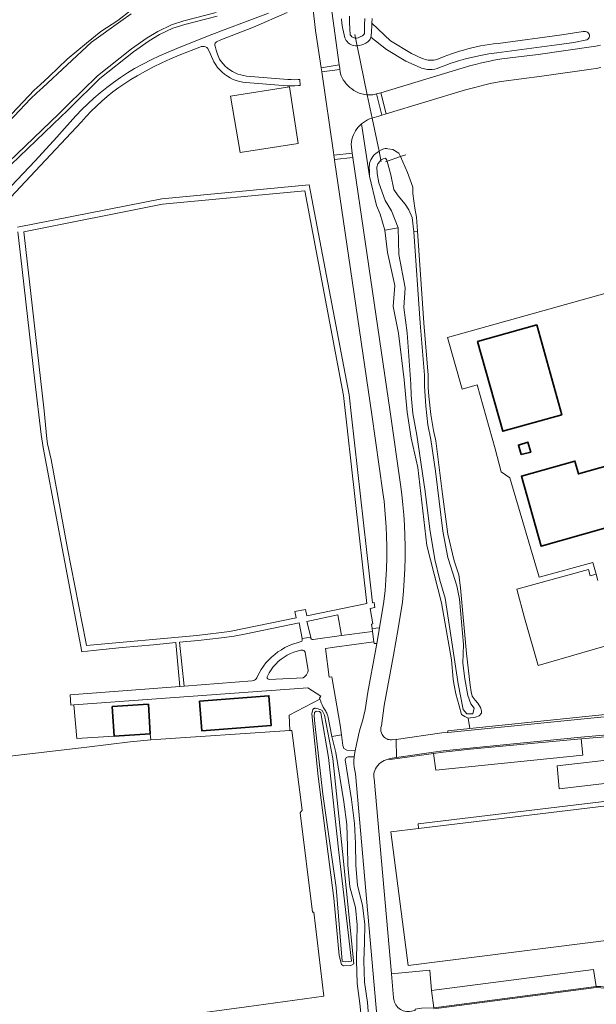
# Model space of a CAD drawing. Header units: metres. Extents: x 229229 to 231729, y 593167 to 595667.
# Tile 43 of 256: x 229742 to 229898, y 594110 to 594376. Entities that reach past the tile are written whole.
import ezdxf

# ---------------------------------------------------------------- set-up
doc = ezdxf.new("R2010")
doc.units = ezdxf.units.M
for name, color, linetype, lineweight in [('B-WE-GR-GROENVOORZIENING-GV', 80, 'Continuous', 18), ('B-WE-IE-TERREINAFSCHEIDING_KUNSTMATIG_HEKWERK-G', 20, 'IE-TERREINAFSCHEIDING-KUNSTMATIG', 18), ('B-WE-KW-KUNSTWERK_DUIKER-G', 170, 'Continuous', 18), ('B-WE-OG-BEBOUWING-GV', 7, 'Continuous', 35), ('B-WE-OG-BEBOUWING_BASSIN-GV', 7, 'Continuous', 35), ('B-WE-OG-TERREIN_CULTUURSCHEIDING-GV', 7, 'Continuous', 18), ('B-WE-OG-WATER-GV', 130, 'Continuous', 18), ('B-WE-OG-WATER_GREPPEL-GV', 160, 'Continuous', 18), ('B-WE-OG-WATER_SLOOT-GV', 120, 'Continuous', 18), ('B-WE-VH-VERHARDING_ASFALT-GV', 252, 'Continuous', 18), ('B-WE-VH-VERHARDING_GESLOTEN-GV', 252, 'Continuous', 18), ('B-WE-VH-VERHARDING_HALFVERHARDING-GV', 252, 'Continuous', 18), ('B-WE-VH-VERHARDING_OPEN-GV', 252, 'Continuous', 18), ('B-WE-VH-VERHARDING_TEGEL-GV', 252, 'Continuous', 18)]:
    doc.layers.add(name, color=color, linetype=linetype, lineweight=lineweight)
doc.linetypes.add('IE-TERREINAFSCHEIDING-KUNSTMATIG', pattern='A,4,[82,NLCS.SHX,S=0.75,R=90,X=0,Y=0],4,-2', length=10)

msp = doc.modelspace()

# ---------------------------------------------------------------- linework, layer by layer
at = {"layer": 'B-WE-GR-GROENVOORZIENING-GV'}
for points in [[(229729.201, 594339.26), (229746.056, 594357.001), (229747.704, 594358.496), (229750.097, 594360.677), (229754.998, 594365.436), (229760.251, 594369.76), (229764.105, 594372.885), (229768.666, 594375.893), (229772.44, 594378.737)], [(229814.58, 594377.996), (229805.444, 594374.054), (229796.569, 594370.594), (229795.417, 594370.093), (229795.209, 594369.923), (229795.056, 594369.702), (229794.969, 594369.447), (229794.955, 594369.179), (229795.015, 594368.917), (229795.302, 594367.859), (229795.687, 594366.74), (229796.248, 594365.42), (229796.701, 594364.746), (229797.209, 594364.113), (229797.768, 594363.524), (229798.375, 594362.985), (229799.025, 594362.498), (229799.713, 594362.068), (229800.435, 594361.696), (229801.185, 594361.387), (229801.959, 594361.141), (229802.751, 594360.962), (229803.555, 594360.849), (229814.713, 594359.925), (229815.638, 594359.868), (229816.564, 594359.856), (229817.49, 594359.891), (229818.001, 594359.935), (229818.065, 594358.285), (229817.587, 594358.242), (229816.587, 594358.184), (229815.585, 594358.156), (229814.583, 594358.159), (229803.388, 594359.078), (229802.501, 594359.189), (229801.625, 594359.372), (229800.768, 594359.626), (229799.934, 594359.948), (229799.129, 594360.338), (229798.358, 594360.792), (229797.627, 594361.307), (229796.941, 594361.88), (229796.303, 594362.507), (229795.718, 594363.183), (229795.191, 594363.905), (229794.724, 594364.668), (229793.819, 594366.783), (229793.045, 594368.3), (229792.775, 594368.541), (229792.461, 594368.721), (229792.116, 594368.83), (229791.756, 594368.866), (229791.396, 594368.825), (229785.287, 594366.479), (229782.956, 594365.503), (229780.655, 594364.458), (229778.387, 594363.343), (229776.153, 594362.161), (229773.956, 594360.913), (229772.258, 594359.915), (229770.596, 594358.857), (229768.974, 594357.74), (229767.392, 594356.566), (229765.853, 594355.337), (229764.359, 594354.053), (229762.912, 594352.717), (229761.513, 594351.331), (229760.164, 594349.895), (229758.868, 594348.412), (229746.302, 594335.101), (229735.653, 594323.838)], [(229738.209, 594329.34), (229746.343, 594337.864), (229752.188, 594344.263), (229754.245, 594346.683), (229757.36, 594350.117), (229758.936, 594351.747), (229760.562, 594353.327), (229762.236, 594354.856), (229763.958, 594356.331), (229765.724, 594357.752), (229767.535, 594359.117), (229769.387, 594360.425), (229771.279, 594361.674), (229773.209, 594362.864), (229775.439, 594364.068), (229777.698, 594365.214), (229779.986, 594366.303), (229782.301, 594367.334), (229784.641, 594368.305), (229793.429, 594371.791), (229802.998, 594375.424), (229809.514, 594377.804)], [(229741.541, 594319.929), (229780.606, 594327.636), (229820.514, 594331.373), (229831.303, 594274.626), (229831.946, 594268.884), (229837.605, 594218.346), (229838.079, 594218.438), (229838.284, 594217.126), (229837.059, 594216.855), (229837.73, 594212.627), (229837.381, 594212.559), (229837.574, 594211.381), (229839.58, 594211.573), (229840.748, 594218.696), (229841.043, 594221.652), (229841.266, 594224.615), (229841.417, 594227.582), (229841.497, 594230.553), (229841.505, 594233.524), (229841.441, 594236.494), (229841.34, 594238.837), (229841.194, 594241.177), (229841.003, 594243.513), (229840.768, 594245.846), (229840.488, 594248.174), (229837.446, 594269.29), (229827.376, 594338.125), (229827.353, 594338.278), (229827.168, 594339.467), (229827.066, 594340.121), (229823.896, 594361.94), (229823.729, 594363.089), (229822.241, 594373.184), (229821.481, 594379.568)], [(229826.642, 594378.418), (229828.597, 594363.865), (229828.601, 594363.838), (229828.758, 594362.926), (229828.78, 594362.628), (229828.866, 594362.039), (229829.006, 594361.461), (229829.199, 594360.898), (229829.442, 594360.354), (229829.735, 594359.836), (229830.116, 594359.273), (229830.536, 594358.739), (229830.993, 594358.237), (229831.485, 594357.768), (229832.01, 594357.336), (229832.634, 594356.904), (229833.297, 594356.535), (229833.994, 594356.233), (229834.716, 594355.999), (229835.458, 594355.837), (229836.241, 594355.747), (229836.74, 594355.73), (229837.239, 594355.746), (229837.736, 594355.794), (229838.229, 594355.873), (229838.716, 594355.984), (229839.87, 594356.326), (229864.245, 594363.658), (229865.515, 594364.005), (229866.793, 594364.328), (229868.075, 594364.627), (229869.364, 594364.902), (229870.468, 594365.117), (229872.687, 594365.495), (229874.917, 594365.802), (229882.475, 594366.685), (229896.828, 594368.772), (229898.113, 594368.933), (229899.388, 594369.164)], [(229795.611, 594377.075), (229786.806, 594374.789), (229783.618, 594373.78), (229779.99, 594372.041), (229777.176, 594370.381), (229772.986, 594367.361), (229763.849, 594360.158), (229755.816, 594352.233), (229754.873, 594351.331), (229753.346, 594349.872), (229728.5, 594326.12)], [(229837.592, 594376.444), (229837.484, 594375.114), (229842.482, 594370.323), (229848.214, 594366.978), (229851.076, 594365.626), (229851.465, 594365.457), (229851.865, 594365.319), (229852.276, 594365.213), (229852.693, 594365.14), (229853.115, 594365.101), (229853.506, 594365.094), (229853.896, 594365.117), (229854.284, 594365.168), (229854.667, 594365.247), (229855.043, 594365.355), (229857.039, 594366.149), (229859.061, 594366.875), (229860.081, 594367.211), (229861.197, 594367.558), (229862.319, 594367.883), (229863.446, 594368.187), (229864.58, 594368.471), (229865.718, 594368.733), (229866.889, 594368.976), (229868.066, 594369.19), (229869.247, 594369.375), (229870.433, 594369.531), (229871.623, 594369.657), (229888.868, 594372.03), (229894.703, 594372.859), (229895.005, 594372.929), (229895.316, 594372.921), (229895.614, 594372.835), (229895.882, 594372.677), (229896.101, 594372.458), (229896.259, 594372.19), (229896.345, 594371.892), (229896.353, 594371.585), (229896.286, 594371.286), (229896.147, 594371.013), (229895.945, 594370.783), (229895.692, 594370.609), (229892.154, 594369.935), (229888.903, 594369.465), (229871.329, 594367.16), (229869.104, 594366.805), (229866.887, 594366.406), (229864.798, 594365.982), (229862.845, 594365.51), (229860.911, 594364.965), (229859.866, 594364.636), (229858.828, 594364.286), (229857.797, 594363.914), (229856.774, 594363.521), (229855.759, 594363.107), (229855.133, 594362.888), (229854.489, 594362.733), (229853.832, 594362.64), (229853.169, 594362.613), (229852.507, 594362.65), (229852.11, 594362.704), (229851.718, 594362.781), (229851.33, 594362.881), (229850.95, 594363.004), (229850.577, 594363.149), (229846.694, 594364.844), (229841.398, 594367.982), (229837.232, 594371.338), (229837.119, 594371.049), (229836.97, 594370.776), (229836.79, 594370.523), (229836.58, 594370.294), (229836.344, 594370.092), (229835.834, 594369.752), (229835.29, 594369.471), (229834.717, 594369.253), (229834.124, 594369.101), (229833.517, 594369.017), (229833.03, 594369.013), (229832.6, 594369.071), (229832.182, 594369.185), (229831.782, 594369.354), (229831.408, 594369.575), (229831.067, 594369.843), (229830.777, 594370.139), (229830.528, 594370.469), (229830.322, 594370.828), (229830.163, 594371.211), (229829.761, 594372.764), (229829.531, 594373.932), (229829.362, 594375.111), (229829.255, 594376.297)], [(229899.474, 594363.111), (229898.175, 594362.879), (229896.87, 594362.687), (229883.472, 594360.845), (229872.441, 594359.366), (229870.949, 594359.106), (229869.465, 594358.802), (229868.04, 594358.468), (229866.674, 594358.108), (229865.319, 594357.711), (229862.854, 594357.078), (229841.331, 594350.594), (229840.198, 594350.253), (229839.358, 594349.999), (229837.449, 594349.442), (229836.851, 594349.224), (229836.272, 594348.961), (229835.715, 594348.652), (229835.185, 594348.301), (229834.684, 594347.909), (229836.804, 594333.744), (229836.816, 594335.342), (229836.761, 594335.815), (229836.753, 594336.292), (229836.792, 594336.766), (229836.878, 594337.235), (229837.01, 594337.693), (229837.212, 594338.19), (229837.468, 594338.661), (229837.775, 594339.101), (229838.128, 594339.504), (229838.525, 594339.865), (229839.429, 594340.519), (229840.089, 594340.908), (229840.409, 594341.053), (229840.745, 594341.154), (229841.093, 594341.207), (229841.444, 594341.213), (229841.793, 594341.172), (229843.144, 594340.959), (229844.807, 594339.953), (229845.237, 594339.042), (229847.152, 594334.714), (229848.519, 594330.819), (229848.565, 594329.111), (229849.089, 594325.102), (229849.567, 594322.71), (229849.804, 594318.847), (229851.519, 594294.072), (229852.721, 594279.962), (229852.758, 594276.599), (229852.881, 594274.27), (229853.428, 594269.259), (229854.165, 594264.993), (229854.817, 594262.196), (229856.565, 594247.766), (229858.019, 594236.947), (229859.708, 594229.7), (229861.025, 594225.939), (229861.475, 594222.433), (229863.084, 594204.635), (229864.056, 594196.113), (229864.323, 594194.281), (229864.601, 594193.073), (229865.481, 594192.056), (229866.142, 594191.237), (229866.882, 594190.056), (229867.155, 594189.128), (229867.141, 594188.51), (229866.541, 594187.802), (229865.538, 594187.398), (229863.581, 594187.182), (229863.965, 594184.346), (229908.444, 594188.998)], [(229736.277, 594176.474), (229760.276, 594179.31), (229772.087, 594180.775), (229777.641, 594181.298), (229777.486, 594182.95), (229767.7, 594182.312), (229757.567, 594181.653), (229756.758, 594190.765), (229755.941, 594190.706), (229755.801, 594193.43), (229785.502, 594195.737), (229784.369, 594207.579), (229778.327, 594207.003), (229769.849, 594206.244), (229762.013, 594205.461), (229758.979, 594205.132), (229752.364, 594239.775), (229748.472, 594260.376), (229747.927, 594263.86), (229746.26, 594278.293), (229742.809, 594308.521), (229741.68, 594318.681)], [(229906.095, 594208.232), (229882.508, 594201.431), (229878.782, 594214.327), (229876.728, 594222.018), (229896.076, 594227.34), (229896.592, 594225.632), (229898.154, 594226.075), (229897.258, 594229.243), (229882.762, 594225.253), (229874.833, 594252.157), (229872.485, 594253.782), (229870.872, 594259.986), (229865.948, 594277.317), (229861.959, 594276.12), (229857.909, 594290.137), (229900.503, 594302.056)], [(229834.651, 594105.536), (229834.244, 594110.01), (229833.511, 594115.429), (229833.294, 594121.593), (229833.449, 594126.523), (229833.505, 594131.266), (229833.076, 594135.957), (229831.505, 594141.548), (229830.938, 594147.406), (229830.919, 594152.463), (229830.684, 594158.363), (229829.883, 594164.503), (229827.728, 594177.906), (229826.608, 594182.22), (229825.537, 594187.74), (229825.458, 594188.008), (229825.364, 594188.271), (229825.255, 594188.528), (229825.131, 594188.778), (229824.993, 594189.021), (229824.629, 594189.564), (229824.302, 594190.131), (229824.014, 594190.718), (229823.767, 594191.324), (229823.562, 594191.945), (229823.429, 594192.268), (229815.074, 594187.939), (229815.295, 594183.776), (229815.785, 594183.808), (229818.595, 594162.287), (229818.051, 594161.573), (229821.408, 594134.663), (229821.736, 594134.669), (229824.477, 594111.98), (229803.524, 594109.046)], [(229911.521, 594183.023), (229894.089, 594181.525), (229894.618, 594177.11), (229854.761, 594173.126), (229854.191, 594177.622), (229842.415, 594175.97), (229842.389, 594176.102), (229841.85, 594176.02), (229841.324, 594175.88), (229840.817, 594175.683), (229840.334, 594175.431), (229839.882, 594175.128), (229839.466, 594174.776), (229839.091, 594174.38), (229838.762, 594173.944), (229838.483, 594173.476), (229838.257, 594172.979), (229838.121, 594172.562), (229838.032, 594172.133), (229837.991, 594171.696), (229837.999, 594171.258), (229838.056, 594170.823), (229842.783, 594118.037), (229853.133, 594119.035), (229853.662, 594113.531), (229897.511, 594119.168), (229898.186, 594114.596), (229899.445, 594114.553)], [(229839.734, 594096.55), (229833.027, 594172.058), (229832.828, 594172.963), (229832.695, 594173.881), (229832.629, 594174.805), (229832.63, 594175.732), (229832.698, 594176.656), (229831.101, 594176.725), (229830.485, 594176.483), (229830.262, 594175.847), (229831.965, 594165.149), (229832.813, 594158.675), (229833.003, 594153.258), (229833.099, 594147.389), (229833.591, 594141.878), (229834.937, 594136.534), (229835.576, 594131.301), (229835.483, 594126.48), (229835.331, 594121.494), (229835.486, 594115.776), (229836.255, 594110.22), (229836.672, 594105.687)], [(229901.229, 594169.605), (229888.201, 594168.079), (229887.592, 594174.235), (229902.597, 594176.005)], [(229913.107, 594128.532), (229847.333, 594120.272), (229842.626, 594156.448), (229850.111, 594157.344), (229849.963, 594158.58), (229901.806, 594164.779)]]:
    msp.add_lwpolyline(points, dxfattribs=at)
for points in [[(229799.181, 594355.411), (229815.16, 594357.878), (229817.524, 594342.561), (229801.798, 594340.133)], [(229841.662, 594313.143), (229840.991, 594319.169), (229839.706, 594323.478), (229838.75, 594325.792), (229836.804, 594333.744), (229834.684, 594347.909), (229834.222, 594347.485), (229833.795, 594347.026), (229833.405, 594346.536), (229833.053, 594346.017), (229832.744, 594345.472), (229832.476, 594344.898), (229832.256, 594344.304), (229832.087, 594343.694), (229831.97, 594343.071), (229831.904, 594342.441), (229832.184, 594339.95), (229832.313, 594338.8), (229842.386, 594270.008), (229845.233, 594250.376), (229845.586, 594247.628), (229845.88, 594244.872), (229846.115, 594242.111), (229846.292, 594239.346), (229846.411, 594236.577), (229846.473, 594233.56), (229846.465, 594230.541), (229846.388, 594227.524), (229846.241, 594224.509), (229846.024, 594221.499), (229845.738, 594218.494), (229844.617, 594211.449), (229843.326, 594204.184), (229840.809, 594190.568), (229840.046, 594185.053), (229839.937, 594184.595), (229839.903, 594184.125), (229839.945, 594183.656), (229840.062, 594183.2), (229840.251, 594182.768), (229840.438, 594182.467), (229840.66, 594182.191), (229840.913, 594181.943), (229841.195, 594181.728), (229841.501, 594181.549), (229841.807, 594181.421), (229842.129, 594181.339), (229842.459, 594181.304), (229842.791, 594181.318), (229843.117, 594181.379), (229844.055, 594181.496), (229844.091, 594181.408), (229856.406, 594183.147), (229858.05, 594183.31), (229858.063, 594183.312), (229858.033, 594183.726), (229863.965, 594184.346), (229863.581, 594187.182), (229862.619, 594187.567), (229861.727, 594188.12), (229861.121, 594190.51), (229860.177, 594193.717), (229859.679, 594196.562), (229859.5, 594197.721), (229859.022, 594202.952), (229856.36, 594218.363), (229852.336, 594233.893), (229849.874, 594254.967), (229848.139, 594262.881), (229847.008, 594269.923), (229846.248, 594278.631), (229844.711, 594291.287), (229843.279, 594298.465), (229843.701, 594304.168)], [(229836.12, 594218.126), (229829.819, 594274.402), (229819.295, 594329.752), (229780.822, 594326.15), (229743.271, 594318.741), (229748.725, 594270.265), (229749.501, 594262.742), (229749.696, 594261.398), (229750.649, 594257.098), (229755.125, 594233.079), (229760.011, 594207.813), (229760.262, 594206.78), (229790.098, 594209.535), (229796.036, 594210.191), (229798.893, 594210.561), (229817.024, 594214.285), (229816.588, 594215.994), (229819.467, 594216.578), (229819.856, 594214.857)], [(229828.249, 594215.068), (229819.851, 594213.345), (229820.925, 594209.054), (229820.992, 594208.715), (229821.054, 594208.593), (229821.152, 594208.497), (229821.275, 594208.436), (229821.411, 594208.417), (229821.546, 594208.442), (229829.275, 594209.524)], [(229818.082, 594207.759), (229818.299, 594207.848), (229818.476, 594208.001), (229818.597, 594208.201), (229818.649, 594208.43), (229818.627, 594208.663), (229817.777, 594212.926), (229803.488, 594209.969), (229800.158, 594209.351), (229796.801, 594208.889), (229790.411, 594208.155), (229785.389, 594207.676), (229786.627, 594195.824), (229805.096, 594197.259), (229805.401, 594197.307), (229805.69, 594197.416), (229805.95, 594197.583), (229806.171, 594197.799), (229806.342, 594198.056), (229806.457, 594198.343), (229806.953, 594199.332), (229807.513, 594200.287), (229808.134, 594201.202), (229808.814, 594202.076), (229809.549, 594202.903), (229810.337, 594203.68), (229811.173, 594204.404), (229812.055, 594205.072), (229812.979, 594205.681), (229813.941, 594206.229), (229814.937, 594206.712), (229815.962, 594207.129), (229817.011, 594207.479)], [(229819.376, 594205.03), (229819.234, 594205.258), (229819.032, 594205.435), (229818.787, 594205.546), (229818.521, 594205.581), (229818.256, 594205.538), (229817.297, 594205.3), (229816.358, 594204.99), (229815.445, 594204.611), (229814.563, 594204.164), (229813.718, 594203.652), (229812.913, 594203.078), (229812.154, 594202.446), (229811.444, 594201.757), (229810.789, 594201.018), (229810.19, 594200.231), (229809.653, 594199.402), (229809.179, 594198.534), (229809.103, 594198.345), (229809.098, 594198.14), (229809.164, 594197.947), (229809.294, 594197.79), (229809.471, 594197.687), (229809.672, 594197.653), (229818.863, 594198.087), (229819.206, 594198.31), (229819.51, 594198.583), (229819.769, 594198.9), (229819.974, 594199.253), (229820.123, 594199.634), (229820.21, 594200.034)], [(229822.936, 594171.418), (229821.228, 594188.325), (229821.529, 594189.536), (229821.64, 594189.647), (229821.771, 594189.733), (229821.916, 594189.791), (229822.071, 594189.819), (229822.227, 594189.814), (229822.597, 594189.752), (229822.96, 594189.661), (229823.315, 594189.541), (229823.662, 594189.392), (229823.996, 594189.217), (229824.663, 594187.968), (229826.876, 594176.248), (229829.556, 594151.061), (229832.571, 594120.701), (229831.792, 594120.281), (229829.823, 594120.195), (229829.238, 594120.569), (229828.63, 594122.926), (229827.204, 594138.428)], [(229777.641, 594181.298), (229772.087, 594180.775), (229760.276, 594179.31), (229736.277, 594176.474), (229705.943, 594172.558), (229708.098, 594154.355), (229710.655, 594132.987), (229712.699, 594115.823), (229714.289, 594098.374), (229719.948, 594098.861), (229732.577, 594100.37), (229747.189, 594102.139), (229763.176, 594103.987), (229786.12, 594106.773), (229803.524, 594109.046), (229824.477, 594111.98), (229821.736, 594134.669), (229821.408, 594134.663), (229818.051, 594161.573), (229818.595, 594162.287), (229815.785, 594183.808), (229815.295, 594183.776)]]:
    msp.add_lwpolyline(points, close=True, dxfattribs=at)
at = {"layer": 'B-WE-IE-TERREINAFSCHEIDING_KUNSTMATIG_HEKWERK-G'}
msp.add_lwpolyline([(229846.684, 594339.524), (229845.237, 594339.042), (229841.14, 594337.678)], dxfattribs=at)
at = {"layer": 'B-WE-KW-KUNSTWERK_DUIKER-G'}
msp.add_lwpolyline([(229832.829, 594372.049), (229833.025, 594371.108), (229833.464, 594369.013), (229836.241, 594355.747), (229837.555, 594349.473), (229839.429, 594340.519), (229839.939, 594338.083), (229840.01, 594337.744)], dxfattribs=at)
at = {"layer": 'B-WE-OG-BEBOUWING-GV'}
for points in [[(229877.901, 594258.463), (229880.501, 594259.077), (229879.707, 594261.784), (229877.147, 594261.033)], [(229767.7, 594182.312), (229777.486, 594182.95), (229776.967, 594190.934), (229767.181, 594190.296)], [(229790.777, 594191.723), (229791.407, 594183.728), (229810.221, 594185.21), (229809.592, 594193.205)]]:
    msp.add_lwpolyline(points, close=True, dxfattribs=at)
at = {"layer": 'B-WE-OG-BEBOUWING_BASSIN-GV'}
for points in [[(229888.91, 594269.235), (229882.106, 594293.524), (229866.082, 594289.036), (229872.886, 594264.746)], [(229923.138, 594244.914), (229918.794, 594260.358), (229893.406, 594253.217), (229892.423, 594256.711), (229877.977, 594252.648), (229883.304, 594233.71)]]:
    msp.add_lwpolyline(points, close=True, dxfattribs=at)
at = {"layer": 'B-WE-OG-TERREIN_CULTUURSCHEIDING-GV'}
msp.add_lwpolyline([(229838.846, 594207.37), (229838.088, 594207.343), (229838.027, 594207.821), (229827.357, 594206.359), (229824.964, 594206.031), (229825.875, 594198.267), (229826.658, 594198.329), (229826.733, 594197.763), (229828.875, 594185.218), (229829.258, 594182.685), (229829.659, 594179.738), (229829.875, 594178.924), (229830.717, 594178.529), (229832.954, 594178.276), (229833.384, 594180.457), (229833.656, 594181.674), (229833.985, 594183.018), (229834.341, 594184.354), (229835.03, 594186.69), (229835.33, 594187.91), (229835.634, 594189.443), (229836.41, 594194.161), (229838.49, 594205.326)], close=True, dxfattribs=at)
at = {"layer": 'B-WE-OG-WATER-GV'}
for points in [[(229772.351, 594377.633), (229769.515, 594375.65), (229761.6, 594370.001), (229748.42, 594357.781), (229746.797, 594356.276), (229745.093, 594354.696), (229727.296, 594335.917)], [(229727.823, 594326.856), (229752.631, 594350.571), (229754.165, 594352.038), (229755.12, 594352.951), (229763.186, 594360.909), (229772.384, 594368.16), (229776.628, 594371.219), (229779.519, 594372.925), (229783.25, 594374.712), (229786.53, 594375.751), (229795.314, 594378.031)], [(229831.394, 594376.997), (229831.432, 594375.324), (229831.516, 594373.653), (229831.645, 594371.984), (229831.841, 594371.692), (229832.094, 594371.448), (229832.385, 594371.269), (229832.697, 594371.156), (229833.025, 594371.108), (229833.359, 594371.129), (229833.743, 594371.219), (229834.332, 594371.418), (229834.895, 594371.682), (229835.137, 594371.857), (229835.325, 594372.088), (229835.448, 594372.359), (229835.497, 594372.653), (229835.468, 594372.95), (229835.506, 594374.677), (229835.589, 594376.403)]]:
    msp.add_lwpolyline(points, dxfattribs=at)
for points in [[(229858.019, 594230.62), (229856.704, 594237.722), (229854.718, 594253.928), (229853.403, 594262.533), (229852.608, 594266.525), (229852.107, 594271.582), (229851.754, 594276.929), (229851.722, 594279.914), (229850.522, 594293.995), (229848.815, 594318.66), (229848.417, 594322.607), (229847.46, 594324.657), (229846.458, 594326.206), (229844.59, 594328.439), (229843.451, 594330.124), (229842.631, 594334.088), (229841.528, 594338.078), (229841.193, 594338.665), (229840.568, 594338.45), (229840.179, 594338.249), (229839.939, 594338.083), (229839.411, 594337.554), (229839.245, 594337.312), (229839.104, 594337.054), (229838.991, 594336.783), (229838.907, 594336.502), (229838.851, 594336.213), (229838.89, 594334.473), (229839.355, 594331.974), (229841.052, 594327.196), (229842.83, 594324.412), (229844.598, 594319.762), (229844.782, 594312.59), (229846.489, 594303.585), (229846.108, 594298.224), (229847.036, 594291.384), (229848.018, 594277.468), (229848.121, 594274.535), (229848.599, 594269.589), (229849.682, 594263.659), (229851.929, 594248.425), (229853.131, 594238.241), (229854.503, 594230.053), (229855.893, 594224.491), (229857.283, 594219.569), (229860.863, 594196.48), (229862.215, 594189.528), (229863.154, 594188.288), (229864.844, 594188.288), (229865.182, 594189.867), (229864.281, 594191.032), (229863.455, 594193.249), (229862.628, 594197.758), (229862.065, 594202.042), (229862.277, 594207.065), (229861.155, 594219.324), (229860.479, 594222.968), (229859.399, 594226.346)], [(229828.548, 594150.904), (229825.706, 594176.507), (229823.641, 594188.607), (229823.3, 594188.976), (229822.43, 594189.089), (229821.977, 594188.673), (229821.864, 594187.766), (229821.996, 594185.674), (229824.187, 594166.581), (229827.781, 594141.367), (229829.441, 594121.385), (229830.308, 594121.252), (229831.92, 594121.466)]]:
    msp.add_lwpolyline(points, close=True, dxfattribs=at)
at = {"layer": 'B-WE-OG-WATER_GREPPEL-GV'}
msp.add_lwpolyline([(229837.484, 594375.114), (229837.436, 594374.416), (229837.359, 594373.019), (229837.307, 594371.621), (229837.232, 594371.338), (229841.398, 594367.982), (229846.694, 594364.844), (229850.577, 594363.149), (229850.95, 594363.004), (229851.33, 594362.881), (229851.718, 594362.781), (229852.11, 594362.704), (229852.507, 594362.65), (229853.169, 594362.613), (229853.832, 594362.64), (229854.489, 594362.733), (229855.133, 594362.888), (229855.759, 594363.107), (229856.774, 594363.521), (229857.797, 594363.914), (229858.828, 594364.286), (229859.866, 594364.636), (229860.911, 594364.965), (229862.845, 594365.51), (229864.798, 594365.982), (229866.887, 594366.406), (229869.104, 594366.805), (229871.329, 594367.16), (229888.903, 594369.465), (229892.154, 594369.935), (229895.692, 594370.609), (229895.945, 594370.783), (229896.147, 594371.013), (229896.286, 594371.286), (229896.353, 594371.585), (229896.345, 594371.892), (229896.259, 594372.19), (229896.101, 594372.458), (229895.882, 594372.677), (229895.614, 594372.835), (229895.316, 594372.921), (229895.005, 594372.929), (229894.703, 594372.859), (229888.868, 594372.03), (229871.623, 594369.657), (229870.433, 594369.531), (229869.247, 594369.375), (229868.066, 594369.19), (229866.889, 594368.976), (229865.718, 594368.733), (229864.58, 594368.471), (229863.446, 594368.187), (229862.319, 594367.883), (229861.197, 594367.558), (229860.081, 594367.211), (229859.061, 594366.875), (229857.039, 594366.149), (229855.043, 594365.355), (229854.667, 594365.247), (229854.284, 594365.168), (229853.896, 594365.117), (229853.506, 594365.094), (229853.115, 594365.101), (229852.693, 594365.14), (229852.276, 594365.213), (229851.865, 594365.319), (229851.465, 594365.457), (229851.076, 594365.626), (229848.214, 594366.978), (229842.482, 594370.323)], close=True, dxfattribs=at)
at = {"layer": 'B-WE-OG-WATER_SLOOT-GV'}
for points in [[(229727.296, 594335.917), (229745.093, 594354.696), (229746.797, 594356.276), (229748.42, 594357.781), (229761.6, 594370.001), (229769.515, 594375.65), (229772.351, 594377.633)], [(229795.314, 594378.031), (229786.53, 594375.751), (229783.25, 594374.712), (229779.519, 594372.925), (229776.628, 594371.219), (229772.384, 594368.16), (229763.186, 594360.909), (229755.12, 594352.951), (229754.165, 594352.038), (229752.631, 594350.571), (229727.823, 594326.856)], [(229772.44, 594378.737), (229768.666, 594375.893), (229764.105, 594372.885), (229760.251, 594369.76), (229754.998, 594365.436), (229750.097, 594360.677), (229747.704, 594358.496), (229746.056, 594357.001), (229729.201, 594339.26)], [(229728.5, 594326.12), (229753.346, 594349.872), (229754.873, 594351.331), (229755.816, 594352.233), (229763.849, 594360.158), (229772.986, 594367.361), (229777.176, 594370.381), (229779.99, 594372.041), (229783.618, 594373.78), (229786.806, 594374.789), (229795.611, 594377.075)], [(229829.255, 594376.297), (229829.362, 594375.111), (229829.531, 594373.932), (229829.761, 594372.764), (229830.163, 594371.211), (229830.322, 594370.828), (229830.528, 594370.469), (229830.777, 594370.139), (229831.067, 594369.843), (229831.408, 594369.575), (229831.782, 594369.354), (229832.182, 594369.185), (229832.6, 594369.071), (229833.03, 594369.013), (229833.517, 594369.017), (229834.124, 594369.101), (229834.717, 594369.253), (229835.29, 594369.471), (229835.834, 594369.752), (229836.344, 594370.092), (229836.58, 594370.294), (229836.79, 594370.523), (229836.97, 594370.776), (229837.119, 594371.049), (229837.232, 594371.338), (229837.307, 594371.621), (229837.359, 594373.019), (229837.436, 594374.416), (229837.484, 594375.114), (229837.592, 594376.444)], [(229835.589, 594376.403), (229835.506, 594374.677), (229835.468, 594372.95), (229835.497, 594372.653), (229835.448, 594372.359), (229835.325, 594372.088), (229835.137, 594371.857), (229834.895, 594371.682), (229834.332, 594371.418), (229833.743, 594371.219), (229833.359, 594371.129), (229833.025, 594371.108), (229832.697, 594371.156), (229832.385, 594371.269), (229832.094, 594371.448), (229831.841, 594371.692), (229831.645, 594371.984), (229831.516, 594373.653), (229831.432, 594375.324), (229831.394, 594376.997)]]:
    msp.add_lwpolyline(points, dxfattribs=at)
for points in [[(229841.528, 594338.078), (229842.631, 594334.088), (229843.451, 594330.124), (229844.59, 594328.439), (229846.458, 594326.206), (229847.46, 594324.657), (229848.417, 594322.607), (229848.815, 594318.66), (229849.804, 594318.847), (229849.567, 594322.71), (229849.089, 594325.102), (229848.565, 594329.111), (229848.519, 594330.819), (229847.152, 594334.714), (229845.237, 594339.042), (229844.807, 594339.953), (229843.144, 594340.959), (229841.793, 594341.172), (229841.444, 594341.213), (229841.093, 594341.207), (229840.745, 594341.154), (229840.409, 594341.053), (229840.089, 594340.908), (229839.429, 594340.519), (229838.525, 594339.865), (229838.128, 594339.504), (229837.775, 594339.101), (229837.468, 594338.661), (229837.212, 594338.19), (229837.01, 594337.693), (229836.878, 594337.235), (229836.792, 594336.766), (229836.753, 594336.292), (229836.761, 594335.815), (229836.816, 594335.342), (229836.804, 594333.744), (229838.75, 594325.792), (229839.706, 594323.478), (229840.991, 594319.169), (229844.598, 594319.762), (229842.83, 594324.412), (229841.052, 594327.196), (229839.355, 594331.974), (229838.89, 594334.473), (229838.851, 594336.213), (229838.907, 594336.502), (229838.991, 594336.783), (229839.104, 594337.054), (229839.245, 594337.312), (229839.411, 594337.554), (229839.939, 594338.083), (229840.179, 594338.249), (229840.568, 594338.45), (229841.193, 594338.665)], [(229863.084, 594204.635), (229861.475, 594222.433), (229861.025, 594225.939), (229859.708, 594229.7), (229858.019, 594236.947), (229856.565, 594247.766), (229854.817, 594262.196), (229854.165, 594264.993), (229853.428, 594269.259), (229852.881, 594274.27), (229852.758, 594276.599), (229852.721, 594279.962), (229851.519, 594294.072), (229849.804, 594318.847), (229848.815, 594318.66), (229850.522, 594293.995), (229851.722, 594279.914), (229851.754, 594276.929), (229852.107, 594271.582), (229852.608, 594266.525), (229853.403, 594262.533), (229854.718, 594253.928), (229856.704, 594237.722), (229858.019, 594230.62), (229859.399, 594226.346), (229860.479, 594222.968), (229861.155, 594219.324), (229862.277, 594207.065), (229862.065, 594202.042), (229862.628, 594197.758), (229863.455, 594193.249), (229864.281, 594191.032), (229865.182, 594189.867), (229864.844, 594188.288), (229863.154, 594188.288), (229862.215, 594189.528), (229860.863, 594196.48), (229857.283, 594219.569), (229855.893, 594224.491), (229854.503, 594230.053), (229853.131, 594238.241), (229851.929, 594248.425), (229849.682, 594263.659), (229848.599, 594269.589), (229848.121, 594274.535), (229848.018, 594277.468), (229847.036, 594291.384), (229846.108, 594298.224), (229846.489, 594303.585), (229844.782, 594312.59), (229844.598, 594319.762), (229840.991, 594319.169), (229841.662, 594313.143), (229843.701, 594304.168), (229843.279, 594298.465), (229844.711, 594291.287), (229846.248, 594278.631), (229847.008, 594269.923), (229848.139, 594262.881), (229849.874, 594254.967), (229852.336, 594233.893), (229856.36, 594218.363), (229859.022, 594202.952), (229859.5, 594197.721), (229859.679, 594196.562), (229860.177, 594193.717), (229861.121, 594190.51), (229861.727, 594188.12), (229862.619, 594187.567), (229863.581, 594187.182), (229865.538, 594187.398), (229866.541, 594187.802), (229867.141, 594188.51), (229867.155, 594189.128), (229866.882, 594190.056), (229866.142, 594191.237), (229865.481, 594192.056), (229864.601, 594193.073), (229864.323, 594194.281), (229864.056, 594196.113)], [(229829.556, 594151.061), (229826.876, 594176.248), (229824.663, 594187.968), (229823.996, 594189.217), (229823.662, 594189.392), (229823.315, 594189.541), (229822.96, 594189.661), (229822.597, 594189.752), (229822.227, 594189.814), (229822.071, 594189.819), (229821.916, 594189.791), (229821.771, 594189.733), (229821.64, 594189.647), (229821.529, 594189.536), (229821.228, 594188.325), (229822.936, 594171.418), (229827.204, 594138.428), (229828.63, 594122.926), (229829.238, 594120.569), (229829.823, 594120.195), (229831.792, 594120.281), (229832.571, 594120.701)], [(229824.187, 594166.581), (229821.996, 594185.674), (229821.864, 594187.766), (229821.977, 594188.673), (229822.43, 594189.089), (229823.3, 594188.976), (229823.641, 594188.607), (229825.706, 594176.507), (229828.548, 594150.904), (229831.92, 594121.466), (229830.308, 594121.252), (229829.441, 594121.385), (229827.781, 594141.367)]]:
    msp.add_lwpolyline(points, close=True, dxfattribs=at)
at = {"layer": 'B-WE-VH-VERHARDING_ASFALT-GV'}
for points in [[(229821.481, 594379.568), (229822.241, 594373.184), (229823.729, 594363.089), (229828.601, 594363.838), (229828.597, 594363.865), (229826.642, 594378.418)], [(229899.388, 594369.164), (229898.113, 594368.933), (229896.828, 594368.772), (229882.475, 594366.685), (229874.917, 594365.802), (229872.687, 594365.495), (229870.468, 594365.117), (229869.364, 594364.902), (229868.075, 594364.627), (229866.793, 594364.328), (229865.515, 594364.005), (229864.245, 594363.658), (229839.87, 594356.326), (229841.331, 594350.594), (229862.854, 594357.078), (229865.319, 594357.711), (229866.674, 594358.108), (229868.04, 594358.468), (229869.465, 594358.802), (229870.949, 594359.106), (229872.441, 594359.366), (229883.472, 594360.845), (229896.87, 594362.687), (229898.175, 594362.879), (229899.474, 594363.111)], [(229843.975, 594109.585), (229843.776, 594109.936), (229843.614, 594110.305), (229843.492, 594110.689), (229843.41, 594111.084), (229843.37, 594111.485), (229842.783, 594118.037), (229838.056, 594170.823), (229837.999, 594171.258), (229837.991, 594171.696), (229838.032, 594172.133), (229838.121, 594172.562), (229838.257, 594172.979), (229838.483, 594173.476), (229838.762, 594173.944), (229839.091, 594174.38), (229839.466, 594174.776), (229839.882, 594175.128), (229840.334, 594175.431), (229840.817, 594175.683), (229841.324, 594175.88), (229841.85, 594176.02), (229842.389, 594176.102), (229842.371, 594176.286), (229844.154, 594176.536), (229844.091, 594181.408), (229844.055, 594181.496), (229843.117, 594181.379), (229842.791, 594181.318), (229842.459, 594181.304), (229842.129, 594181.339), (229841.807, 594181.421), (229841.501, 594181.549), (229841.195, 594181.728), (229840.913, 594181.943), (229840.66, 594182.191), (229840.438, 594182.467), (229840.251, 594182.768), (229840.062, 594183.2), (229839.945, 594183.656), (229839.903, 594184.125), (229839.937, 594184.595), (229840.046, 594185.053), (229840.809, 594190.568), (229843.326, 594204.184), (229844.617, 594211.449), (229845.738, 594218.494), (229846.024, 594221.499), (229846.241, 594224.509), (229846.388, 594227.524), (229846.465, 594230.541), (229846.473, 594233.56), (229846.411, 594236.577), (229846.292, 594239.346), (229846.115, 594242.111), (229845.88, 594244.872), (229845.586, 594247.628), (229845.233, 594250.376), (229842.386, 594270.008), (229832.313, 594338.8), (229827.353, 594338.278), (229827.376, 594338.125), (229837.446, 594269.29), (229840.488, 594248.174), (229840.768, 594245.846), (229841.003, 594243.513), (229841.194, 594241.177), (229841.34, 594238.837), (229841.441, 594236.494), (229841.505, 594233.524), (229841.497, 594230.553), (229841.417, 594227.582), (229841.266, 594224.615), (229841.043, 594221.652), (229840.748, 594218.696), (229839.58, 594211.573), (229838.846, 594207.37), (229838.49, 594205.326), (229836.41, 594194.161), (229835.634, 594189.443), (229835.33, 594187.91), (229835.03, 594186.69), (229834.341, 594184.354), (229833.985, 594183.018), (229833.656, 594181.674), (229833.384, 594180.457), (229832.954, 594178.276), (229832.793, 594177.346), (229832.698, 594176.656), (229832.63, 594175.732), (229832.629, 594174.805), (229832.695, 594173.881), (229832.828, 594172.963), (229833.027, 594172.058), (229839.734, 594096.55)]]:
    msp.add_lwpolyline(points, dxfattribs=at)
for points in [[(229828.601, 594363.838), (229823.729, 594363.089), (229823.896, 594361.94), (229828.78, 594362.628), (229828.758, 594362.926)], [(229838.716, 594355.984), (229838.229, 594355.873), (229837.736, 594355.794), (229837.239, 594355.746), (229836.74, 594355.73), (229836.241, 594355.747), (229835.458, 594355.837), (229834.716, 594355.999), (229833.994, 594356.233), (229833.297, 594356.535), (229832.634, 594356.904), (229832.01, 594357.336), (229831.485, 594357.768), (229830.993, 594358.237), (229830.536, 594358.739), (229830.116, 594359.273), (229829.735, 594359.836), (229829.442, 594360.354), (229829.199, 594360.898), (229829.006, 594361.461), (229828.866, 594362.039), (229828.78, 594362.628), (229823.896, 594361.94), (229827.066, 594340.121), (229827.168, 594339.467), (229832.184, 594339.95), (229831.904, 594342.441), (229831.97, 594343.071), (229832.087, 594343.694), (229832.256, 594344.304), (229832.476, 594344.898), (229832.744, 594345.472), (229833.053, 594346.017), (229833.405, 594346.536), (229833.795, 594347.026), (229834.222, 594347.485), (229834.684, 594347.909), (229835.185, 594348.301), (229835.715, 594348.652), (229836.272, 594348.961), (229836.851, 594349.224), (229837.449, 594349.442), (229839.358, 594349.999), (229840.198, 594350.253)], [(229839.87, 594356.326), (229838.716, 594355.984), (229840.198, 594350.253), (229841.331, 594350.594)], [(229832.184, 594339.95), (229827.168, 594339.467), (229827.353, 594338.278), (229832.313, 594338.8)], [(229826.733, 594197.763), (229826.658, 594198.329), (229825.875, 594198.267), (229824.964, 594206.031), (229827.357, 594206.359), (229838.027, 594207.821), (229837.68, 594210.551), (229829.275, 594209.524), (229821.546, 594208.442), (229821.411, 594208.417), (229821.275, 594208.436), (229821.152, 594208.497), (229821.054, 594208.593), (229820.992, 594208.715), (229820.925, 594209.054), (229818.627, 594208.663), (229818.649, 594208.43), (229818.597, 594208.201), (229818.476, 594208.001), (229818.299, 594207.848), (229818.082, 594207.759), (229817.011, 594207.479), (229815.962, 594207.129), (229814.937, 594206.712), (229813.941, 594206.229), (229812.979, 594205.681), (229812.055, 594205.072), (229811.173, 594204.404), (229810.337, 594203.68), (229809.549, 594202.903), (229808.814, 594202.076), (229808.134, 594201.202), (229807.513, 594200.287), (229806.953, 594199.332), (229806.457, 594198.343), (229806.342, 594198.056), (229806.171, 594197.799), (229805.95, 594197.583), (229805.69, 594197.416), (229805.401, 594197.307), (229805.096, 594197.259), (229786.627, 594195.824), (229785.502, 594195.737), (229755.801, 594193.43), (229755.941, 594190.706), (229756.758, 594190.765), (229820.106, 594195.314), (229823.693, 594193.142), (229823.296, 594192.591), (229823.429, 594192.268), (229823.562, 594191.945), (229823.767, 594191.324), (229824.014, 594190.718), (229824.302, 594190.131), (229824.629, 594189.564), (229824.993, 594189.021), (229825.131, 594188.778), (229825.255, 594188.528), (229825.364, 594188.271), (229825.458, 594188.008), (229825.537, 594187.74), (229826.608, 594182.22), (229829.258, 594182.685), (229828.875, 594185.218)], [(229809.672, 594197.653), (229809.471, 594197.687), (229809.294, 594197.79), (229809.164, 594197.947), (229809.098, 594198.14), (229809.103, 594198.345), (229809.179, 594198.534), (229809.653, 594199.402), (229810.19, 594200.231), (229810.789, 594201.018), (229811.444, 594201.757), (229812.154, 594202.446), (229812.913, 594203.078), (229813.718, 594203.652), (229814.563, 594204.164), (229815.445, 594204.611), (229816.358, 594204.99), (229817.297, 594205.3), (229818.256, 594205.538), (229818.521, 594205.581), (229818.787, 594205.546), (229819.032, 594205.435), (229819.234, 594205.258), (229819.376, 594205.03), (229820.21, 594200.034), (229820.123, 594199.634), (229819.974, 594199.253), (229819.769, 594198.9), (229819.51, 594198.583), (229819.206, 594198.31), (229818.863, 594198.087)]]:
    msp.add_lwpolyline(points, close=True, dxfattribs=at)
at = {"layer": 'B-WE-VH-VERHARDING_GESLOTEN-GV'}
for points in [[(229735.653, 594323.838), (229746.302, 594335.101), (229758.868, 594348.412), (229760.164, 594349.895), (229761.513, 594351.331), (229762.912, 594352.717), (229764.359, 594354.053), (229765.853, 594355.337), (229767.392, 594356.566), (229768.974, 594357.74), (229770.596, 594358.857), (229772.258, 594359.915), (229773.956, 594360.913), (229776.153, 594362.161), (229778.387, 594363.343), (229780.655, 594364.458), (229782.956, 594365.503), (229785.287, 594366.479), (229791.396, 594368.825), (229791.756, 594368.866), (229792.116, 594368.83), (229792.461, 594368.721), (229792.775, 594368.541), (229793.045, 594368.3), (229793.819, 594366.783), (229794.724, 594364.668), (229795.191, 594363.905), (229795.718, 594363.183), (229796.303, 594362.507), (229796.941, 594361.88), (229797.627, 594361.307), (229798.358, 594360.792), (229799.129, 594360.338), (229799.934, 594359.948), (229800.768, 594359.626), (229801.625, 594359.372), (229802.501, 594359.189), (229803.388, 594359.078), (229814.583, 594358.159), (229815.585, 594358.156), (229816.587, 594358.184), (229817.587, 594358.242), (229818.065, 594358.285), (229818.001, 594359.935), (229817.49, 594359.891), (229816.564, 594359.856), (229815.638, 594359.868), (229814.713, 594359.925), (229803.555, 594360.849), (229802.751, 594360.962), (229801.959, 594361.141), (229801.185, 594361.387), (229800.435, 594361.696), (229799.713, 594362.068), (229799.025, 594362.498), (229798.375, 594362.985), (229797.768, 594363.524), (229797.209, 594364.113), (229796.701, 594364.746), (229796.248, 594365.42), (229795.687, 594366.74), (229795.302, 594367.859), (229795.015, 594368.917), (229794.955, 594369.179), (229794.969, 594369.447), (229795.056, 594369.702), (229795.209, 594369.923), (229795.417, 594370.093), (229796.569, 594370.594), (229805.444, 594374.054), (229814.58, 594377.996)], [(229809.514, 594377.804), (229802.998, 594375.424), (229793.429, 594371.791), (229784.641, 594368.305), (229782.301, 594367.334), (229779.986, 594366.303), (229777.698, 594365.214), (229775.439, 594364.068), (229773.209, 594362.864), (229771.279, 594361.674), (229769.387, 594360.425), (229767.535, 594359.117), (229765.724, 594357.752), (229763.958, 594356.331), (229762.236, 594354.856), (229760.562, 594353.327), (229758.936, 594351.747), (229757.36, 594350.117), (229754.245, 594346.683), (229752.188, 594344.263), (229746.343, 594337.864), (229738.209, 594329.34)], [(229908.518, 594188.326), (229858.063, 594183.312), (229858.05, 594183.31), (229856.406, 594183.147), (229844.091, 594181.408), (229844.154, 594176.536), (229854.151, 594177.938), (229856.776, 594178.307), (229864.029, 594179.06), (229894.03, 594182.022), (229911.48, 594183.522)], [(229910.432, 594109.106), (229909.193, 594110.41), (229908.464, 594111.031), (229907.695, 594111.601), (229906.889, 594112.119), (229906.051, 594112.582), (229905.184, 594112.989), (229904.292, 594113.336), (229903.107, 594113.673), (229901.904, 594113.939), (229900.687, 594114.133), (229899.461, 594114.253), (229898.23, 594114.299), (229854.243, 594108.532)]]:
    msp.add_lwpolyline(points, dxfattribs=at)
at = {"layer": 'B-WE-VH-VERHARDING_HALFVERHARDING-GV'}
for points in [[(229799.181, 594355.411), (229801.798, 594340.133), (229817.524, 594342.561), (229815.16, 594357.878)], [(229850.111, 594157.344), (229842.626, 594156.448), (229847.333, 594120.272), (229913.107, 594128.532), (229909.086, 594159.908), (229908.518, 594164.339)]]:
    msp.add_lwpolyline(points, close=True, dxfattribs=at)
msp.add_lwpolyline([(229836.672, 594105.687), (229836.255, 594110.22), (229835.486, 594115.776), (229835.331, 594121.494), (229835.483, 594126.48), (229835.576, 594131.301), (229834.937, 594136.534), (229833.591, 594141.878), (229833.099, 594147.389), (229833.003, 594153.258), (229832.813, 594158.675), (229831.965, 594165.149), (229830.262, 594175.847), (229830.485, 594176.483), (229831.101, 594176.725), (229832.698, 594176.656), (229832.793, 594177.346), (229832.954, 594178.276), (229830.717, 594178.529), (229829.875, 594178.924), (229829.659, 594179.738), (229829.258, 594182.685), (229826.608, 594182.22), (229827.728, 594177.906), (229829.883, 594164.503), (229830.684, 594158.363), (229830.919, 594152.463), (229830.938, 594147.406), (229831.505, 594141.548), (229833.076, 594135.957), (229833.505, 594131.266), (229833.449, 594126.523), (229833.294, 594121.593), (229833.511, 594115.429), (229834.244, 594110.01), (229834.651, 594105.536)], dxfattribs=at)
at = {"layer": 'B-WE-VH-VERHARDING_OPEN-GV'}
for points in [[(229741.68, 594318.681), (229742.809, 594308.521), (229746.26, 594278.293), (229747.927, 594263.86), (229748.472, 594260.376), (229752.364, 594239.775), (229758.979, 594205.132), (229762.013, 594205.461), (229769.849, 594206.244), (229778.327, 594207.003), (229784.369, 594207.579), (229785.502, 594195.737), (229786.627, 594195.824), (229785.389, 594207.676), (229790.411, 594208.155), (229796.801, 594208.889), (229800.158, 594209.351), (229803.488, 594209.969), (229817.777, 594212.926), (229818.627, 594208.663), (229820.925, 594209.054), (229819.851, 594213.345), (229828.249, 594215.068), (229829.275, 594209.524), (229837.68, 594210.551), (229837.574, 594211.381), (229837.381, 594212.559), (229837.73, 594212.627), (229837.059, 594216.855), (229838.284, 594217.126), (229838.079, 594218.438), (229837.605, 594218.346), (229831.946, 594268.884), (229831.303, 594274.626), (229820.514, 594331.373), (229780.606, 594327.636), (229741.541, 594319.929)], [(229900.503, 594302.056), (229857.909, 594290.137), (229861.959, 594276.12), (229865.948, 594277.317), (229870.872, 594259.986), (229872.485, 594253.782), (229874.833, 594252.157), (229882.762, 594225.253), (229897.258, 594229.243), (229898.154, 594226.075), (229898.63, 594224.395)], [(229898.63, 594224.395), (229898.154, 594226.075), (229896.592, 594225.632), (229896.076, 594227.34), (229876.728, 594222.018), (229878.782, 594214.327), (229882.508, 594201.431), (229906.095, 594208.232)], [(229908.444, 594188.998), (229863.965, 594184.346), (229858.033, 594183.726), (229858.063, 594183.312), (229908.518, 594188.326)], [(229911.48, 594183.522), (229894.03, 594182.022), (229864.029, 594179.06), (229856.776, 594178.307), (229854.151, 594177.938), (229844.154, 594176.536), (229842.371, 594176.286), (229842.389, 594176.102), (229842.415, 594175.97), (229854.191, 594177.622), (229854.195, 594177.622), (229856.815, 594177.99), (229864.062, 594178.743), (229894.089, 594181.525), (229911.521, 594183.023)], [(229901.806, 594164.779), (229849.963, 594158.58), (229850.111, 594157.344), (229908.518, 594164.339)], [(229910.647, 594109.315), (229909.401, 594110.626), (229908.655, 594111.261), (229907.869, 594111.846), (229907.045, 594112.376), (229906.187, 594112.85), (229905.3, 594113.266), (229904.387, 594113.621), (229903.175, 594113.966), (229901.945, 594114.237), (229900.7, 594114.433), (229899.445, 594114.553), (229898.186, 594114.596), (229854.204, 594108.829)], [(229854.243, 594108.532), (229898.23, 594114.299), (229899.461, 594114.253), (229900.687, 594114.133), (229901.904, 594113.939), (229903.107, 594113.673), (229904.292, 594113.336), (229905.184, 594112.989), (229906.051, 594112.582), (229906.889, 594112.119), (229907.695, 594111.601), (229908.464, 594111.031), (229909.193, 594110.41), (229910.432, 594109.106)]]:
    msp.add_lwpolyline(points, dxfattribs=at)
for points in [[(229743.271, 594318.741), (229780.822, 594326.15), (229819.295, 594329.752), (229829.819, 594274.402), (229836.12, 594218.126), (229819.856, 594214.857), (229819.467, 594216.578), (229816.588, 594215.994), (229817.024, 594214.285), (229798.893, 594210.561), (229796.036, 594210.191), (229790.098, 594209.535), (229760.262, 594206.78), (229760.011, 594207.813), (229755.125, 594233.079), (229750.649, 594257.098), (229749.696, 594261.398), (229749.501, 594262.742), (229748.725, 594270.265)], [(229888.91, 594269.235), (229872.886, 594264.746), (229866.082, 594289.036), (229882.106, 594293.524)], [(229877.901, 594258.463), (229877.147, 594261.033), (229879.707, 594261.784), (229880.501, 594259.077)], [(229923.138, 594244.914), (229883.304, 594233.71), (229877.977, 594252.648), (229892.423, 594256.711), (229893.406, 594253.217), (229918.794, 594260.358)], [(229756.758, 594190.765), (229757.567, 594181.653), (229767.7, 594182.312), (229767.181, 594190.296), (229776.967, 594190.934), (229777.486, 594182.95), (229777.641, 594181.298), (229815.295, 594183.776), (229815.074, 594187.939), (229823.429, 594192.268), (229823.296, 594192.591), (229823.693, 594193.142), (229820.106, 594195.314)], [(229790.777, 594191.723), (229809.592, 594193.205), (229810.221, 594185.21), (229791.407, 594183.728)], [(229894.089, 594181.525), (229864.062, 594178.743), (229856.815, 594177.99), (229854.195, 594177.622), (229854.191, 594177.622), (229854.761, 594173.126), (229894.618, 594177.11)], [(229902.934, 594169.805), (229903.38, 594169.857), (229902.597, 594176.005), (229887.592, 594174.235), (229888.201, 594168.079), (229901.229, 594169.605)], [(229853.662, 594113.531), (229853.133, 594119.035), (229842.783, 594118.037), (229843.37, 594111.485), (229843.41, 594111.084), (229843.492, 594110.689), (229843.614, 594110.305), (229843.776, 594109.936), (229843.975, 594109.585), (229844.228, 594109.233), (229844.52, 594108.912), (229844.846, 594108.625), (229845.202, 594108.377), (229845.584, 594108.17), (229845.984, 594108.009), (229846.4, 594107.894), (229846.826, 594107.829), (229847.257, 594107.813), (229847.687, 594107.846), (229849.195, 594108.047), (229849.155, 594108.435), (229850.918, 594108.69), (229854.204, 594108.829)], [(229854.204, 594108.829), (229898.186, 594114.596), (229897.511, 594119.168), (229853.662, 594113.531)]]:
    msp.add_lwpolyline(points, close=True, dxfattribs=at)
at = {"layer": 'B-WE-VH-VERHARDING_TEGEL-GV'}
msp.add_lwpolyline([(229839.58, 594211.573), (229837.574, 594211.381), (229837.68, 594210.551), (229838.027, 594207.821), (229838.088, 594207.343), (229838.846, 594207.37)], close=True, dxfattribs=at)

doc.saveas('drawing.dxf')
